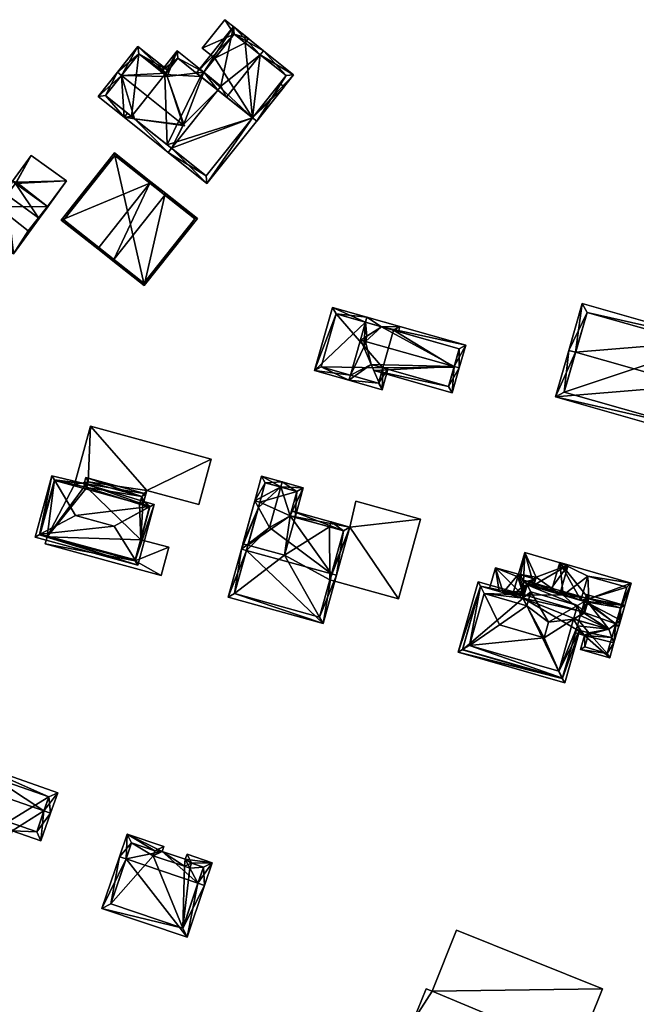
# Model space of a CAD drawing. Header units: inches. Extents: x 2685601 to 2690022, y 1235992 to 1239010.
# Tile 230 of 256: x 2688459 to 2688547, y 1238347 to 1238487. Entities that reach past the tile are written whole.
import ezdxf

# ---------------------------------------------------------------- set-up
doc = ezdxf.new("R2010")
doc.units = ezdxf.units.IN
doc.header["$MEASUREMENT"] = 0
doc.layers.add('Gebaeude Einzelhaus', color=10, linetype='Continuous')
doc.layers.add('Offenes Gebaeude', color=10, linetype='Continuous')

msp = doc.modelspace()

# ---------------------------------------------------------------- meshes
at = {"layer": 'Gebaeude Einzelhaus'}
mesh = msp.add_polyface(dxfattribs=at)
corners = [(2688489.291, 1238484.935, 491.861), (2688484.704, 1238482.938, 491.861), (2688486.533, 1238481.478, 491.861), (2688487.93, 1238486.98, 491.861), (2688491.316, 1238484.278, 491.861), (2688490.848, 1238483.692, 491.861), (2688487.93, 1238486.98, 482.44), (2688491.316, 1238484.278, 482.44), (2688484.704, 1238482.938, 482.44), (2688486.533, 1238481.478, 482.44), (2688490.848, 1238483.692, 482.44), (2688489.291, 1238484.935, 482.44)]
mesh.append_faces([[corners[k] for k in face] for face in [(3, 0, 4), (4, 0, 5), (3, 1, 0), (0, 1, 2)]], dxfattribs={"color": 13})
mesh.append_faces([[corners[k] for k in face] for face in [(6, 11, 8), (8, 11, 9), (6, 7, 11), (11, 7, 10), (7, 4, 10), (10, 4, 5), (8, 9, 1), (1, 9, 2), (1, 3, 8), (8, 3, 6), (3, 4, 6), (6, 4, 7)]], dxfattribs={"color": 41})
mesh = msp.add_polyface(dxfattribs=at)
corners = [(2688484.95, 1238479.496, 494.835), (2688489.173, 1238485.989, 494.231), (2688483.906, 1238479.39, 494.231), (2688487.401, 1238477.526, 497.373), (2688492.992, 1238481.981, 498.656), (2688493.46, 1238482.568, 498.656), (2688484.493, 1238478.922, 494.836), (2688488.194, 1238475.969, 498.656), (2688486.951, 1238476.961, 497.373), (2688491.898, 1238473.013, 494.836), (2688492.484, 1238472.545, 494.231), (2688497.75, 1238479.143, 494.231), (2688489.291, 1238484.935, 494.836), (2688496.696, 1238479.024, 494.835), (2688491.898, 1238473.013, 493.434), (2688485.403, 1238463.674, 492.967), (2688496.385, 1238477.433, 492.967), (2688480.338, 1238468.676, 497.373), (2688479.87, 1238468.09, 497.373), (2688495.799, 1238477.9, 493.434), (2688475.071, 1238472.88, 493.668), (2688473.608, 1238473.089, 492.967), (2688474.66, 1238473.207, 493.379), (2688474.075, 1238473.674, 492.967), (2688482.111, 1238472.099, 496.961), (2688481.953, 1238471.9, 496.961), (2688484.95, 1238479.496, 495.644), (2688479.75, 1238478.876, 493.622), (2688481.156, 1238482.546, 492.967), (2688479.406, 1238479.151, 493.379), (2688478.82, 1238479.619, 492.967), (2688484.483, 1238478.91, 495.644), (2688481.273, 1238481.49, 493.38), (2688479.579, 1238479.368, 493.379), (2688485.284, 1238464.728, 493.434), (2688491.898, 1238473.013, 482.44), (2688496.696, 1238479.024, 482.44), (2688490.848, 1238483.692, 491.861), (2688490.848, 1238483.692, 482.44), (2688489.291, 1238484.935, 491.861), (2688486.533, 1238481.478, 491.861), (2688484.95, 1238479.496, 482.44), (2688486.533, 1238481.478, 482.44), (2688484.493, 1238478.922, 482.44), (2688489.291, 1238484.935, 482.44), (2688484.483, 1238478.91, 482.44), (2688481.273, 1238481.49, 482.44), (2688479.406, 1238479.151, 482.44), (2688479.751, 1238469.144, 482.44), (2688474.66, 1238473.207, 482.44), (2688485.284, 1238464.728, 482.44)]
mesh.append_faces([[corners[k] for k in face] for face in [(15, 14, 16), (16, 14, 19), (18, 34, 15), (15, 34, 14), (18, 17, 34), (20, 21, 22), (22, 21, 23), (17, 18, 20), (20, 18, 21), (30, 33, 29), (26, 32, 28), (28, 32, 30), (30, 32, 33), (26, 31, 32), (27, 28, 29), (29, 28, 30), (24, 26, 27), (27, 26, 28), (24, 8, 26), (26, 8, 3), (20, 17, 25), (25, 17, 24), (24, 17, 8), (20, 18, 17), (23, 21, 22), (22, 21, 20), (20, 21, 18), (17, 14, 8), (14, 16, 19), (18, 15, 17), (17, 15, 14), (14, 15, 16), (9, 13, 10), (10, 13, 11), (11, 13, 5), (5, 13, 4), (2, 0, 6), (5, 12, 1), (1, 12, 2), (2, 12, 0), (5, 4, 12), (9, 4, 7), (9, 11, 4), (4, 11, 5), (9, 10, 11), (4, 3, 7), (7, 3, 8), (0, 2, 6), (5, 1, 4), (4, 1, 3), (3, 1, 0), (0, 1, 2)]], dxfattribs={"color": 13})
mesh.append_faces([[corners[k] for k in face] for face in [(35, 45, 43), (45, 47, 46), (35, 48, 45), (45, 48, 47), (47, 48, 49), (35, 50, 48), (26, 3, 0), (34, 35, 14), (34, 50, 35), (20, 48, 17), (17, 48, 34), (34, 48, 50), (20, 22, 48), (48, 22, 49), (33, 47, 29), (33, 46, 47), (33, 32, 46), (32, 45, 46), (32, 31, 45), (26, 6, 31), (31, 6, 45), (45, 6, 43), (26, 0, 6), (38, 42, 44), (36, 35, 38), (38, 35, 42), (42, 35, 41), (41, 35, 43), (0, 40, 6), (6, 40, 43), (43, 40, 41), (41, 40, 42), (0, 12, 40), (40, 12, 39), (4, 37, 12), (12, 37, 39), (37, 36, 38), (4, 13, 37), (37, 13, 36), (14, 13, 9), (14, 36, 13), (14, 35, 36), (7, 8, 9), (9, 8, 14)]], dxfattribs={"color": 41})
mesh = msp.add_polyface(dxfattribs=at)
corners = [(2688473.233, 1238479.017, 497.076), (2688469.903, 1238476.045, 492.967), (2688473.608, 1238473.089, 492.967), (2688472.648, 1238479.484, 497.076), (2688475.071, 1238472.88, 493.668), (2688479.87, 1238468.09, 492.967), (2688480.338, 1238468.676, 493.667), (2688482.029, 1238471.996, 497.075), (2688481.953, 1238471.9, 496.961), (2688482.192, 1238471.866, 497.076), (2688475.583, 1238483.161, 492.967), (2688479.579, 1238479.368, 493.379), (2688479.873, 1238479.737, 492.967), (2688479.75, 1238478.876, 493.622), (2688482.111, 1238472.099, 496.961), (2688470.956, 1238476.164, 493.667), (2688475.701, 1238482.108, 493.622), (2688479.406, 1238479.151, 493.379), (2688475.701, 1238482.108, 482.44), (2688479.406, 1238479.151, 482.44), (2688470.956, 1238476.164, 482.44), (2688474.66, 1238473.207, 493.379), (2688474.66, 1238473.207, 482.44)]
mesh.append_faces([[corners[k] for k in face] for face in [(13, 16, 11), (11, 16, 12), (12, 16, 10), (10, 16, 3), (3, 16, 0), (9, 7, 14), (7, 9, 8), (2, 4, 5), (5, 4, 6), (3, 15, 1), (1, 15, 2), (2, 15, 4), (3, 0, 15), (13, 7, 14), (14, 7, 9), (13, 0, 7), (0, 10, 3), (13, 11, 0), (0, 11, 10), (10, 11, 12), (7, 8, 9), (0, 4, 7), (7, 4, 8), (4, 5, 6), (0, 2, 4), (4, 2, 5), (3, 1, 0), (0, 1, 2)]], dxfattribs={"color": 13})
mesh.append_faces([[corners[k] for k in face] for face in [(19, 22, 18), (18, 22, 20), (15, 21, 4), (15, 20, 21), (21, 20, 22), (0, 16, 15), (15, 16, 20), (20, 16, 18), (18, 17, 19), (18, 16, 17), (17, 16, 13), (8, 14, 7)]], dxfattribs={"color": 41})
mesh = msp.add_polyface(dxfattribs=at)
corners = [(2688457.71, 1238463.984, 487.778), (2688456.495, 1238462.308, 489.463), (2688456.89, 1238462.022, 489.463), (2688458.155, 1238463.661, 487.778), (2688461.402, 1238458.748, 489.463), (2688462.682, 1238460.377, 487.778), (2688461.509, 1238458.67, 489.463), (2688462.725, 1238460.346, 487.778), (2688465.391, 1238464.021, 485.777), (2688460.376, 1238467.659, 485.777), (2688452.858, 1238457.293, 485.882), (2688457.873, 1238453.655, 485.882), (2688458.3, 1238463.85, 487.673), (2688455.6, 1238460.35, 488.243), (2688459.95, 1238456.9, 488.106), (2688462.7, 1238460.4, 487.765), (2688458.3, 1238463.85, 481.047), (2688455.6, 1238460.35, 481.047), (2688459.95, 1238456.9, 481.047), (2688462.7, 1238460.4, 481.047)]
mesh.append_faces([[corners[k] for k in face] for face in [(8, 15, 12), (8, 12, 9), (5, 15, 7), (7, 15, 8), (4, 5, 6), (14, 4, 6), (6, 5, 7), (13, 14, 11), (11, 14, 6), (10, 13, 11), (2, 13, 1), (1, 13, 10), (3, 2, 0), (12, 3, 0), (9, 12, 0), (0, 2, 1), (2, 11, 4), (4, 11, 6), (1, 10, 2), (2, 10, 11), (3, 9, 0), (7, 8, 5), (5, 8, 3), (3, 8, 9), (5, 6, 7), (3, 4, 5), (5, 4, 6), (0, 2, 3), (3, 2, 4), (0, 1, 2)]], dxfattribs={"color": 13})
mesh.append_faces([[corners[k] for k in face] for face in [(17, 19, 18), (16, 19, 17), (12, 19, 16), (15, 19, 12), (18, 19, 5), (5, 19, 15), (4, 18, 5), (14, 18, 4), (17, 18, 14), (13, 17, 14), (2, 17, 13), (16, 17, 3), (3, 17, 2), (12, 16, 3)]], dxfattribs={"color": 41})
mesh = msp.add_polyface(dxfattribs=at)
corners = [(2688477.254, 1238463.716, 491.438), (2688472.233, 1238468.006, 487.488), (2688464.669, 1238458.444, 487.488), (2688477.409, 1238463.911, 491.438), (2688470.001, 1238454.545, 491.438), (2688469.846, 1238454.349, 491.438), (2688472, 1238452.645, 493.808), (2688472.155, 1238452.841, 493.808), (2688479.409, 1238462.012, 493.808), (2688479.564, 1238462.208, 493.808), (2688476.476, 1238449.105, 489.7), (2688484.04, 1238458.668, 489.7), (2688465.02, 1238458.485, 487.638), (2688472.274, 1238467.655, 487.638), (2688476.435, 1238449.456, 489.879), (2688483.689, 1238458.626, 489.879), (2688483.689, 1238458.626, 481.292), (2688472.274, 1238467.655, 481.292), (2688465.02, 1238458.485, 481.292), (2688476.435, 1238449.456, 481.292)]
mesh.append_faces([[corners[k] for k in face] for face in [(0, 13, 3), (8, 0, 3), (15, 8, 9), (9, 8, 3), (11, 15, 9), (10, 14, 15), (10, 15, 11), (7, 14, 6), (6, 14, 10), (4, 7, 5), (12, 4, 5), (5, 7, 6), (2, 12, 5), (13, 12, 1), (3, 13, 1), (1, 12, 2), (8, 11, 9), (6, 10, 7), (7, 10, 8), (8, 10, 11), (0, 8, 3), (3, 8, 9), (5, 7, 4), (4, 7, 0), (0, 7, 8), (5, 6, 7), (0, 2, 4), (4, 2, 5), (3, 1, 0), (0, 1, 2)]], dxfattribs={"color": 13})
mesh.append_faces([[corners[k] for k in face] for face in [(17, 19, 18), (16, 19, 17), (15, 19, 16), (14, 19, 15), (7, 19, 14), (18, 19, 4), (4, 19, 7), (12, 18, 4), (17, 18, 12), (13, 17, 12), (16, 17, 0), (0, 17, 13), (8, 16, 0), (15, 16, 8)]], dxfattribs={"color": 41})
mesh = msp.add_polyface(dxfattribs=at)
corners = [(2688510.248, 1238443.235, 492.709), (2688508.169, 1238444.605, 494.316), (2688507.964, 1238443.884, 494.316), (2688512.884, 1238443.268, 490.998), (2688507.74, 1238440.338, 493.808), (2688505.828, 1238436.346, 494.316), (2688508.188, 1238441.919, 493.808), (2688508.791, 1238437.887, 492.67), (2688505.623, 1238435.624, 494.316), (2688510.338, 1238434.288, 490.997), (2688510.446, 1238437.418, 491.505), (2688511.167, 1238437.213, 490.997), (2688511.958, 1238442.751, 491.505), (2688512.679, 1238442.546, 490.998), (2688503.268, 1238445.995, 490.998), (2688500.721, 1238437.014, 490.997), (2688509.821, 1238435.214, 491.505), (2688503.785, 1238445.069, 491.486), (2688501.648, 1238437.531, 491.486), (2688511.958, 1238442.751, 481.096), (2688503.785, 1238445.069, 481.096), (2688501.648, 1238437.531, 481.096), (2688509.821, 1238435.214, 481.096), (2688510.446, 1238437.418, 481.096)]
mesh.append_faces([[corners[k] for k in face] for face in [(15, 18, 8), (8, 18, 5), (1, 17, 14), (14, 17, 15), (15, 17, 18), (1, 2, 17), (9, 16, 11), (11, 16, 10), (9, 8, 16), (16, 8, 5), (0, 3, 12), (12, 3, 13), (0, 1, 3), (0, 2, 1), (2, 15, 5), (5, 15, 8), (1, 14, 2), (2, 14, 15), (3, 12, 13), (3, 0, 12), (7, 9, 10), (10, 9, 11), (7, 8, 9), (4, 5, 7), (7, 5, 8), (0, 2, 6), (6, 2, 4), (4, 2, 5), (3, 1, 0), (0, 1, 2)]], dxfattribs={"color": 13})
mesh.append_faces([[corners[k] for k in face] for face in [(23, 20, 19), (23, 21, 20), (23, 22, 21), (10, 16, 23), (23, 16, 22), (5, 18, 16), (16, 18, 22), (22, 18, 21), (18, 17, 21), (21, 17, 20), (0, 17, 2), (17, 19, 20), (0, 12, 17), (17, 12, 19)]], dxfattribs={"color": 41})
mesh = msp.add_polyface(dxfattribs=at)
corners = [(2688537.901, 1238439.612, 498.147), (2688557.42, 1238441.255, 493.169), (2688538.83, 1238446.539, 493.169), (2688554.567, 1238434.874, 498.147), (2688555.529, 1238434.601, 498.147), (2688536.939, 1238439.885, 498.147), (2688535.053, 1238433.25, 493.169), (2688553.644, 1238427.966, 493.169), (2688539.519, 1238445.304, 493.888), (2688536.288, 1238433.939, 493.891), (2688552.955, 1238429.201, 493.89), (2688556.185, 1238440.566, 493.889), (2688556.185, 1238440.566, 483.537), (2688539.519, 1238445.304, 483.537), (2688536.288, 1238433.939, 483.537), (2688552.955, 1238429.201, 483.537)]
mesh.append_faces([[corners[k] for k in face] for face in [(11, 8, 1), (10, 3, 4), (4, 3, 11), (4, 11, 1), (7, 10, 4), (9, 10, 6), (6, 10, 7), (0, 9, 5), (8, 0, 5), (5, 9, 6), (1, 8, 2), (2, 8, 5), (3, 7, 4), (5, 6, 0), (0, 6, 3), (3, 6, 7), (0, 2, 5), (4, 1, 3), (3, 1, 0), (0, 1, 2)]], dxfattribs={"color": 13})
mesh.append_faces([[corners[k] for k in face] for face in [(12, 15, 14), (12, 14, 13), (10, 15, 3), (11, 15, 12), (3, 15, 11), (14, 15, 10), (9, 14, 10), (0, 14, 9), (13, 14, 8), (8, 14, 0), (12, 13, 8), (11, 12, 8)]], dxfattribs={"color": 41})
mesh = msp.add_polyface(dxfattribs=at)
corners = [(2688510.248, 1238443.235, 492.709), (2688522.245, 1238440.614, 492.258), (2688508.169, 1238444.604, 492.258), (2688520.608, 1238437.582, 494.279), (2688521.328, 1238437.378, 494.279), (2688507.965, 1238443.884, 492.708), (2688507.974, 1238441.164, 494.279), (2688508.188, 1238441.919, 493.808), (2688507.304, 1238441.354, 494.279), (2688520.324, 1238433.837, 492.258), (2688508.791, 1238437.887, 492.67), (2688509.171, 1238436.999, 492.258), (2688507.74, 1238440.338, 493.808), (2688521.319, 1238440.097, 492.709), (2688519.807, 1238434.764, 492.67), (2688520.583, 1238437.495, 481.096), (2688519.807, 1238434.764, 481.096), (2688521.319, 1238440.097, 481.096), (2688511.958, 1238442.751, 491.505), (2688511.958, 1238442.751, 481.096), (2688510.446, 1238437.418, 491.505), (2688510.446, 1238437.418, 481.096)]
mesh.append_faces([[corners[k] for k in face] for face in [(6, 12, 8), (9, 14, 4), (4, 14, 3), (9, 11, 14), (14, 11, 10), (2, 0, 5), (13, 4, 3), (2, 1, 0), (0, 1, 13), (13, 1, 4), (6, 8, 7), (10, 6, 12), (12, 6, 8), (9, 3, 11), (11, 3, 10), (10, 3, 6), (9, 4, 3), (6, 7, 8), (3, 0, 6), (6, 0, 7), (0, 2, 5), (4, 1, 3), (3, 1, 0), (0, 1, 2)]], dxfattribs={"color": 13})
mesh.append_faces([[corners[k] for k in face] for face in [(15, 19, 17), (15, 21, 19), (15, 16, 21), (16, 20, 21), (16, 14, 20), (20, 14, 10), (6, 7, 12), (13, 18, 0), (13, 17, 18), (18, 17, 19), (13, 15, 17), (3, 14, 13), (13, 14, 15), (15, 14, 16)]], dxfattribs={"color": 41})
mesh = msp.add_polyface(dxfattribs=at)
corners = [(2688476.11, 1238419.096, 486.884), (2688476.291, 1238417.865, 486.884), (2688476.86, 1238419.944, 486.884), (2688475.81, 1238417.996, 486.884), (2688486.018, 1238424.386, 486.884), (2688484.251, 1238417.924, 486.884), (2688468.8, 1238429.093, 486.884), (2688468.514, 1238421.173, 486.884), (2688466.526, 1238420.773, 486.884), (2688467.934, 1238420.444, 486.884), (2688468.29, 1238420.353, 486.884), (2688484.251, 1238417.924, 480.634), (2688476.86, 1238419.944, 480.634), (2688486.018, 1238424.386, 480.634), (2688468.8, 1238429.093, 480.634), (2688466.526, 1238420.773, 480.634), (2688476.291, 1238417.865, 480.634), (2688476.11, 1238419.096, 480.634), (2688475.81, 1238417.996, 480.634), (2688468.514, 1238421.173, 480.634), (2688467.934, 1238420.444, 480.634), (2688468.29, 1238420.353, 480.634)]
mesh.append_faces([[corners[k] for k in face] for face in [(7, 9, 10), (7, 8, 9), (7, 6, 8), (0, 2, 7), (7, 2, 6), (6, 2, 4), (4, 2, 5), (3, 1, 0), (0, 1, 2)]], dxfattribs={"color": 13})
mesh.append_faces([[corners[k] for k in face] for face in [(12, 13, 11), (12, 14, 13), (12, 19, 14), (14, 19, 15), (15, 19, 20), (20, 19, 21), (12, 17, 19), (12, 16, 17), (17, 16, 18), (12, 2, 16), (16, 2, 1), (8, 6, 15), (15, 6, 14), (6, 4, 14), (14, 4, 13), (4, 5, 13), (13, 5, 11), (5, 2, 11), (11, 2, 12)]], dxfattribs={"color": 41})
mesh = msp.add_polyface(dxfattribs=at)
corners = [(2688461.663, 1238413.731, 489.412), (2688463.328, 1238422.035, 489.412), (2688460.936, 1238413.286, 489.412), (2688463.745, 1238421.354, 489.412), (2688467.935, 1238420.95, 489.412), (2688475.539, 1238409.295, 489.412), (2688475.173, 1238410.039, 489.412), (2688477.903, 1238417.944, 489.412), (2688477.256, 1238417.661, 489.412), (2688476.424, 1238418.348, 489.412), (2688477.241, 1238417.607, 489.412), (2688476.724, 1238419.446, 489.412), (2688468.164, 1238421.786, 489.412), (2688463.745, 1238421.354, 489.569), (2688461.663, 1238413.731, 489.569), (2688466.699, 1238416.363, 490.992), (2688477.256, 1238417.661, 489.569), (2688472.175, 1238414.866, 490.992), (2688475.173, 1238410.039, 489.569), (2688477.241, 1238417.607, 489.569), (2688476.11, 1238419.096, 489.412), (2688468.514, 1238421.173, 489.412), (2688475.81, 1238417.996, 489.412), (2688475.189, 1238409.909, 489.412), (2688477.289, 1238417.594, 489.412), (2688461.55, 1238413.636, 489.412), (2688463.683, 1238421.438, 489.412), (2688467.934, 1238420.444, 489.412), (2688468.29, 1238420.353, 489.412), (2688466.526, 1238420.773, 486.884), (2688463.683, 1238421.438, 480.634), (2688467.934, 1238420.444, 486.884), (2688466.526, 1238420.773, 480.634), (2688461.55, 1238413.636, 480.634), (2688462.634, 1238413.34, 488.394), (2688462.634, 1238413.34, 480.634), (2688475.189, 1238409.909, 488.393), (2688476.012, 1238412.919, 488.394), (2688477.289, 1238417.594, 480.634), (2688476.012, 1238412.919, 480.634), (2688476.291, 1238417.865, 486.884), (2688476.291, 1238417.865, 480.634), (2688475.81, 1238417.996, 486.884), (2688476.11, 1238419.096, 486.884), (2688468.514, 1238421.173, 486.884), (2688468.29, 1238420.353, 486.884), (2688475.189, 1238409.909, 480.634), (2688467.934, 1238420.444, 480.634), (2688468.29, 1238420.353, 480.634), (2688476.11, 1238419.096, 480.634), (2688468.514, 1238421.173, 480.634), (2688475.81, 1238417.996, 480.634)]
mesh.append_faces([[corners[k] for k in face] for face in [(28, 4, 21), (4, 28, 27), (26, 4, 27), (25, 1, 26), (26, 1, 4), (25, 2, 1), (23, 5, 25), (25, 5, 2), (10, 7, 24), (24, 7, 23), (23, 7, 5), (20, 9, 22), (22, 9, 10), (10, 9, 7), (20, 11, 9), (21, 12, 20), (12, 21, 4), (20, 12, 11), (19, 16, 17), (18, 19, 17), (14, 17, 15), (14, 18, 17), (16, 15, 17), (16, 13, 15), (13, 14, 15), (4, 3, 8), (4, 11, 12), (8, 9, 4), (4, 9, 11), (6, 7, 10), (10, 7, 8), (8, 7, 9), (0, 5, 6), (6, 5, 7), (0, 2, 5), (3, 1, 0), (1, 3, 4), (0, 1, 2)]], dxfattribs={"color": 13})
mesh.append_faces([[corners[k] for k in face] for face in [(39, 41, 38), (39, 51, 41), (39, 48, 51), (51, 48, 49), (49, 48, 50), (39, 35, 48), (48, 35, 47), (47, 35, 32), (32, 35, 30), (30, 35, 33), (39, 46, 35), (45, 31, 28), (28, 31, 27), (44, 45, 21), (21, 45, 28), (21, 20, 44), (44, 20, 43), (42, 43, 22), (22, 43, 20), (10, 40, 22), (22, 40, 42), (40, 38, 41), (10, 24, 40), (40, 24, 38), (38, 37, 39), (37, 23, 36), (38, 24, 37), (37, 24, 23), (23, 34, 36), (34, 33, 35), (23, 25, 34), (34, 25, 33), (25, 26, 33), (33, 26, 30), (30, 29, 32), (29, 27, 31), (30, 26, 29), (29, 26, 27), (8, 3, 16), (16, 3, 13), (10, 8, 19), (19, 8, 16), (6, 10, 18), (18, 10, 19), (0, 6, 14), (14, 6, 18), (3, 0, 13), (13, 0, 14)]], dxfattribs={"color": 41})
mesh = msp.add_polyface(dxfattribs=at)
corners = [(2688497.234, 1238416.303, 487.814), (2688497.957, 1238416.103, 487.398), (2688499.125, 1238420.325, 487.398), (2688495.901, 1238420.44, 489.134), (2688496.101, 1238421.163, 489.134), (2688494.297, 1238414.641, 489.134), (2688492.734, 1238417.52, 487.829), (2688490.524, 1238412.346, 487.398), (2688491.247, 1238412.146, 487.829), (2688492.219, 1238418.469, 487.398), (2688493.188, 1238421.969, 487.398), (2688498.203, 1238419.803, 487.813), (2688493.71, 1238421.046, 487.829), (2688491.04, 1238411.398, 491.347), (2688488.415, 1238404.725, 487.398), (2688501.946, 1238400.98, 487.398), (2688490.318, 1238411.598, 491.347), (2688503.126, 1238408.053, 491.347), (2688503.848, 1238407.853, 491.347), (2688505.75, 1238414.724, 487.398), (2688497.434, 1238417.026, 487.398), (2688492.941, 1238418.269, 487.398), (2688489.338, 1238405.248, 487.814), (2688501.424, 1238401.903, 487.814), (2688504.828, 1238414.201, 487.814), (2688497.957, 1238416.103, 481.475), (2688497.234, 1238416.303, 481.475), (2688498.203, 1238419.803, 481.475), (2688493.71, 1238421.046, 481.475), (2688492.941, 1238418.269, 481.475), (2688491.247, 1238412.146, 481.475), (2688496.463, 1238410.703, 481.475), (2688489.338, 1238405.248, 481.475), (2688501.424, 1238401.903, 481.475), (2688502.894, 1238407.214, 487.298), (2688502.894, 1238407.214, 481.475), (2688504.828, 1238414.201, 487.298), (2688502.869, 1238414.743, 487.298), (2688502.869, 1238414.743, 481.475), (2688504.828, 1238414.201, 481.475)]
mesh.append_faces([[corners[k] for k in face] for face in [(18, 24, 19), (19, 24, 20), (20, 24, 0), (18, 17, 24), (15, 23, 18), (18, 23, 17), (16, 22, 14), (14, 22, 15), (15, 22, 23), (16, 13, 22), (6, 9, 21), (6, 16, 9), (6, 13, 16), (9, 6, 21), (0, 19, 20), (5, 17, 0), (0, 17, 19), (19, 17, 18), (5, 13, 17), (9, 16, 6), (6, 16, 5), (5, 16, 13), (13, 15, 17), (17, 15, 18), (16, 14, 13), (13, 14, 15), (12, 4, 3), (12, 10, 4), (6, 9, 12), (12, 9, 10), (8, 7, 6), (6, 7, 9), (2, 11, 4), (4, 11, 3), (2, 1, 11), (11, 1, 0), (9, 3, 10), (10, 3, 4), (9, 6, 3), (3, 6, 5), (9, 7, 6), (6, 7, 8), (0, 3, 5), (0, 2, 3), (3, 2, 4), (0, 1, 2)]], dxfattribs={"color": 13})
mesh.append_faces([[corners[k] for k in face] for face in [(35, 38, 39), (30, 31, 32), (32, 31, 33), (33, 31, 35), (35, 31, 38), (38, 31, 25), (25, 37, 38), (37, 24, 36), (37, 0, 24), (25, 1, 37), (37, 1, 0), (24, 34, 36), (34, 33, 35), (34, 23, 33), (24, 17, 34), (34, 17, 23), (23, 22, 33), (33, 22, 32), (22, 30, 32), (6, 8, 13), (13, 8, 22), (22, 8, 30), (29, 26, 30), (30, 26, 31), (31, 26, 25), (29, 27, 26), (29, 28, 27), (6, 30, 8), (6, 29, 30), (6, 12, 29), (29, 12, 28), (3, 11, 12), (12, 11, 28), (28, 11, 27), (0, 26, 11), (11, 26, 27), (1, 26, 0), (1, 25, 26)]], dxfattribs={"color": 41})
mesh = msp.add_polyface(dxfattribs=at)
corners = [(2688505.75, 1238414.724, 487.298), (2688515.829, 1238415.851, 487.298), (2688506.578, 1238418.411, 487.298), (2688512.689, 1238404.504, 487.298), (2688504.828, 1238414.201, 487.298), (2688503.069, 1238415.466, 487.298), (2688502.894, 1238407.214, 487.298), (2688502.869, 1238414.743, 487.298), (2688506.578, 1238418.411, 481.475), (2688515.829, 1238415.851, 481.475), (2688505.75, 1238414.724, 481.475), (2688503.069, 1238415.466, 481.475), (2688502.869, 1238414.743, 481.475), (2688502.894, 1238407.214, 481.475), (2688512.689, 1238404.504, 481.475), (2688504.828, 1238414.201, 481.475)]
mesh.append_faces([[corners[k] for k in face] for face in [(4, 5, 7), (3, 0, 6), (6, 0, 4), (4, 0, 5), (3, 1, 0), (0, 1, 2)]], dxfattribs={"color": 13})
mesh.append_faces([[corners[k] for k in face] for face in [(10, 15, 11), (11, 15, 12), (10, 13, 15), (10, 14, 13), (10, 9, 14), (10, 8, 9), (1, 3, 9), (9, 3, 14), (14, 3, 13), (13, 3, 6), (7, 5, 12), (12, 5, 11), (5, 0, 11), (11, 0, 10), (0, 2, 10), (10, 2, 8), (2, 1, 8), (8, 1, 9)]], dxfattribs={"color": 41})
mesh = msp.add_polyface(dxfattribs=at)
corners = [(2688475.189, 1238409.909, 488.393), (2688478.863, 1238407.829, 488.393), (2688479.959, 1238411.84, 488.393), (2688462.36, 1238412.34, 488.393), (2688476.012, 1238412.919, 488.394), (2688462.634, 1238413.34, 488.394), (2688462.36, 1238412.34, 480.634), (2688462.634, 1238413.34, 480.634), (2688478.863, 1238407.829, 480.634), (2688479.959, 1238411.84, 480.634), (2688476.012, 1238412.919, 480.634), (2688475.189, 1238409.909, 480.634)]
mesh.append_faces([[corners[k] for k in face] for face in [(3, 0, 5), (0, 2, 4), (3, 1, 0), (0, 1, 2)]], dxfattribs={"color": 13})
mesh.append_faces([[corners[k] for k in face] for face in [(8, 11, 9), (9, 11, 10), (8, 6, 11), (11, 6, 7), (4, 2, 10), (10, 2, 9), (2, 1, 9), (9, 1, 8), (1, 3, 8), (8, 3, 6), (6, 5, 7), (6, 3, 5)]], dxfattribs={"color": 41})
mesh = msp.add_polyface(dxfattribs=at)
corners = [(2688544.269, 1238403.213, 488.319), (2688544.031, 1238400.573, 488.319), (2688545.803, 1238406.746, 488.319), (2688543.609, 1238400.912, 488.319), (2688543.551, 1238400.711, 488.319), (2688539.772, 1238404.506, 488.319), (2688535.625, 1238409.666, 488.319), (2688536.126, 1238405.043, 488.319), (2688534.436, 1238405.52, 488.319), (2688538.643, 1238404.317, 488.319), (2688536.124, 1238405.036, 488.319), (2688539.199, 1238404.156, 488.319), (2688539.636, 1238404.029, 488.319), (2688539.65, 1238407.75, 488.319), (2688544.25, 1238402.85, 488.319), (2688545.2, 1238406.15, 488.319), (2688543.648, 1238400.901, 488.319), (2688539.65, 1238407.75, 481.84), (2688545.2, 1238406.15, 481.84), (2688538.643, 1238404.317, 481.84), (2688543.609, 1238400.912, 481.84), (2688543.648, 1238400.901, 481.84), (2688544.25, 1238402.85, 481.84), (2688544.269, 1238403.213, 481.84), (2688539.772, 1238404.506, 481.84), (2688539.636, 1238404.029, 481.84)]
mesh.append_faces([[corners[k] for k in face] for face in [(8, 7, 10), (7, 13, 9), (16, 4, 3), (14, 1, 16), (16, 1, 4), (13, 2, 15), (15, 2, 14), (14, 2, 1), (8, 6, 7), (7, 6, 13), (13, 6, 2), (5, 11, 12), (5, 9, 11), (7, 8, 10), (5, 6, 9), (9, 6, 7), (7, 6, 8), (0, 2, 5), (5, 2, 6), (4, 1, 3), (3, 1, 0), (0, 1, 2)]], dxfattribs={"color": 13})
mesh.append_faces([[corners[k] for k in face] for face in [(20, 22, 21), (18, 24, 17), (17, 24, 19), (19, 24, 25), (20, 23, 22), (22, 23, 18), (18, 23, 24), (14, 16, 22), (22, 16, 21), (15, 14, 18), (18, 14, 22), (21, 16, 20), (20, 16, 3), (17, 19, 13), (13, 19, 9), (13, 15, 17), (17, 15, 18)]], dxfattribs={"color": 41})
mesh = msp.add_polyface(dxfattribs=at)
corners = [(2688524.364, 1238406.292, 491.765), (2688521.15, 1238396.904, 491.479), (2688521.777, 1238397.278, 491.765), (2688524.03, 1238406.943, 491.479), (2688522.769, 1238397.87, 492.217), (2688524.89, 1238405.266, 492.217), (2688536.009, 1238393.196, 491.765), (2688536.343, 1238392.545, 491.479), (2688535.483, 1238394.223, 492.217), (2688538.505, 1238400.08, 491.479), (2688538.156, 1238400.676, 491.765), (2688537.604, 1238401.619, 492.217), (2688538.596, 1238402.21, 491.765), (2688538.572, 1238402.126, 491.765), (2688539.184, 1238402.447, 491.479), (2688539.223, 1238402.584, 491.479), (2688538.743, 1238402.722, 491.479), (2688530.568, 1238405.067, 491.479), (2688530.4, 1238404.595, 491.748), (2688530.43, 1238404.586, 491.748), (2688530.947, 1238403.529, 492.217), (2688527.044, 1238400.79, 495.482), (2688533.405, 1238398.965, 495.482), (2688524.373, 1238406.324, 491.748), (2688521.768, 1238397.247, 491.747), (2688536, 1238393.164, 491.747), (2688530.976, 1238406.489, 491.766), (2688529.949, 1238404.724, 491.479), (2688530.639, 1238407.13, 491.479), (2688531.506, 1238405.479, 492.217), (2688534.048, 1238401.201, 495.482), (2688538.164, 1238403.569, 492.217), (2688539.151, 1238404.145, 491.765), (2688539.775, 1238404.509, 491.479), (2688539.157, 1238404.166, 491.753), (2688530.982, 1238406.511, 491.753), (2688530.43, 1238404.586, 491.766), (2688530.568, 1238405.067, 489.716), (2688530.43, 1238404.586, 489.842), (2688530.568, 1238405.067, 489.414), (2688530.43, 1238404.586, 481.84), (2688530.43, 1238404.586, 489.453), (2688530.568, 1238405.067, 481.84), (2688530.568, 1238405.067, 489.579), (2688530.513, 1238404.877, 489.666), (2688530.568, 1238405.067, 489.616), (2688530.43, 1238404.586, 489.579), (2688530.43, 1238404.586, 489.64), (2688525.643, 1238405.959, 488.957), (2688524.373, 1238406.324, 481.84), (2688526.997, 1238405.571, 488.957), (2688527.567, 1238405.408, 489.842), (2688525.643, 1238405.959, 489.057), (2688528.921, 1238405.019, 489.057), (2688528.921, 1238405.019, 488.957), (2688530.357, 1238404.607, 489.453), (2688521.768, 1238397.247, 481.84), (2688536, 1238393.164, 481.84), (2688538.743, 1238402.722, 491.394), (2688538.006, 1238400.153, 491.438), (2688538.006, 1238400.153, 481.84), (2688538.743, 1238402.722, 481.84), (2688538.364, 1238401.401, 481.84), (2688539.157, 1238404.166, 490.494), (2688536.124, 1238405.036, 488.319), (2688536.124, 1238405.036, 481.84), (2688530.982, 1238406.511, 481.84), (2688531.882, 1238406.253, 489.235), (2688530.982, 1238406.511, 489.235), (2688534.149, 1238405.603, 489.296), (2688531.882, 1238406.253, 489.296), (2688535.656, 1238405.17, 488.957), (2688535.656, 1238405.17, 489.057), (2688536.124, 1238405.036, 490.303), (2688531.91, 1238406.245, 489.899), (2688530.982, 1238406.511, 489.578), (2688536.351, 1238404.971, 490.494), (2688530.886, 1238406.177, 489.323), (2688530.608, 1238405.208, 489.579), (2688530.717, 1238405.587, 489.578), (2688539.157, 1238404.166, 481.84)]
mesh.append_faces([[corners[k] for k in face] for face in [(18, 26, 36), (18, 27, 26), (26, 27, 28), (33, 35, 28), (28, 35, 26), (32, 34, 33), (33, 34, 35), (15, 32, 33), (15, 12, 32), (29, 30, 31), (32, 26, 31), (31, 26, 29), (32, 28, 26), (32, 33, 28), (12, 31, 11), (12, 15, 31), (31, 15, 32), (32, 15, 33), (22, 11, 30), (30, 11, 31), (30, 20, 22), (30, 29, 20), (26, 18, 29), (29, 18, 20), (28, 27, 26), (26, 27, 18), (12, 16, 15), (12, 14, 13), (12, 15, 14), (7, 6, 9), (9, 6, 10), (1, 25, 7), (7, 25, 6), (2, 24, 1), (1, 24, 25), (3, 23, 0), (3, 17, 23), (23, 17, 18), (18, 17, 19), (3, 0, 1), (1, 0, 2), (4, 22, 21), (4, 8, 22), (5, 4, 21), (8, 11, 22), (21, 20, 5), (21, 22, 20), (18, 5, 20), (19, 17, 18), (18, 17, 5), (5, 17, 0), (0, 17, 3), (12, 15, 16), (12, 14, 15), (12, 13, 14), (12, 11, 13), (8, 10, 11), (6, 9, 8), (8, 9, 10), (6, 7, 9), (2, 6, 4), (4, 6, 8), (2, 1, 6), (6, 1, 7), (0, 4, 5), (0, 2, 4), (3, 1, 0), (0, 1, 2)]], dxfattribs={"color": 13})
mesh.append_faces([[corners[k] for k in face] for face in [(65, 42, 66), (65, 61, 42), (65, 80, 61), (36, 19, 18), (17, 79, 37), (17, 35, 79), (79, 35, 75), (17, 26, 35), (17, 36, 26), (17, 19, 36), (45, 78, 43), (66, 42, 68), (68, 42, 77), (77, 42, 39), (76, 34, 63), (73, 35, 76), (76, 35, 34), (73, 74, 35), (35, 74, 75), (64, 72, 73), (73, 72, 74), (64, 71, 72), (64, 69, 71), (69, 67, 70), (64, 66, 69), (69, 66, 67), (67, 66, 68), (64, 65, 66), (34, 32, 63), (63, 32, 58), (58, 32, 16), (16, 32, 12), (40, 56, 49), (40, 57, 56), (40, 60, 57), (40, 62, 60), (40, 61, 62), (40, 42, 61), (59, 57, 60), (10, 6, 59), (59, 6, 57), (57, 6, 25), (13, 58, 12), (12, 58, 16), (25, 24, 57), (57, 24, 56), (0, 56, 2), (2, 56, 24), (0, 49, 56), (0, 23, 49), (40, 54, 41), (41, 54, 55), (53, 47, 46), (40, 50, 54), (54, 50, 53), (53, 50, 47), (51, 18, 38), (38, 18, 19), (48, 23, 52), (52, 23, 51), (51, 23, 18), (40, 49, 50), (50, 49, 48), (48, 49, 23), (47, 44, 46), (46, 44, 43), (43, 44, 45), (42, 40, 39), (39, 40, 41), (17, 38, 19), (17, 37, 38)]], dxfattribs={"color": 41})
mesh = msp.add_polyface(dxfattribs=at)
corners = [(2688543.358, 1238398.223, 491.212), (2688544.283, 1238401.448, 491.212), (2688543.616, 1238400.937, 491.617), (2688543.063, 1238399.01, 491.617), (2688542.626, 1238400.178, 492.217), (2688539.293, 1238404.648, 490.194), (2688544.888, 1238403.556, 489.899), (2688539.429, 1238405.123, 489.899), (2688539.157, 1238404.166, 490.494), (2688536.348, 1238404.979, 490.49), (2688536.133, 1238405.554, 490.194), (2688536.351, 1238404.971, 490.494), (2688538.743, 1238402.722, 491.394), (2688538.572, 1238402.126, 491.765), (2688537.604, 1238401.619, 492.217), (2688535.643, 1238405.174, 489.899), (2688535.781, 1238405.655, 489.899), (2688536.124, 1238405.036, 490.303), (2688544.269, 1238403.213, 490.198), (2688539.772, 1238404.506, 490.197), (2688539.199, 1238404.156, 490.493), (2688539.636, 1238404.029, 490.494), (2688536.126, 1238405.043, 490.303), (2688538.006, 1238400.153, 491.438), (2688537.868, 1238399.672, 491.139), (2688539.178, 1238399.296, 491.139), (2688542.753, 1238396.114, 489.898), (2688538.606, 1238397.304, 489.898), (2688538.156, 1238400.676, 491.765), (2688539.225, 1238397.647, 490.198), (2688542.41, 1238396.733, 490.198), (2688539.797, 1238399.639, 491.439), (2688543.609, 1238400.912, 488.319), (2688543.063, 1238399.01, 481.84), (2688543.609, 1238400.912, 481.84), (2688544.269, 1238403.213, 488.319), (2688539.772, 1238404.506, 488.319), (2688539.636, 1238404.029, 488.319), (2688539.199, 1238404.156, 488.319), (2688536.126, 1238405.043, 488.319), (2688538.643, 1238404.317, 488.319), (2688536.126, 1238405.043, 481.84), (2688538.643, 1238404.317, 481.84), (2688536.124, 1238405.036, 488.319), (2688536.124, 1238405.036, 481.84), (2688542.626, 1238400.178, 481.84), (2688538.743, 1238402.722, 481.84), (2688538.364, 1238401.401, 481.84), (2688539.636, 1238404.029, 481.84), (2688539.157, 1238404.166, 481.84), (2688544.269, 1238403.213, 481.84), (2688539.772, 1238404.506, 481.84), (2688539.797, 1238399.639, 481.84), (2688538.006, 1238400.153, 481.84), (2688539.225, 1238397.647, 481.84), (2688542.41, 1238396.733, 481.84)]
mesh.append_faces([[corners[k] for k in face] for face in [(31, 25, 23), (23, 25, 24), (27, 30, 26), (26, 30, 0), (0, 30, 3), (31, 29, 25), (25, 29, 27), (27, 29, 30), (28, 4, 14), (23, 25, 28), (28, 25, 4), (4, 25, 3), (3, 25, 0), (0, 25, 26), (26, 25, 27), (23, 24, 25), (10, 15, 16), (10, 22, 15), (15, 22, 17), (10, 9, 22), (5, 9, 10), (5, 20, 9), (6, 19, 7), (7, 19, 5), (5, 19, 20), (20, 19, 21), (1, 18, 6), (6, 18, 19), (1, 2, 18), (0, 2, 1), (0, 3, 2), (9, 17, 11), (9, 10, 17), (17, 10, 15), (15, 10, 16), (4, 13, 14), (2, 12, 4), (4, 12, 13), (1, 8, 2), (2, 8, 12), (8, 5, 11), (11, 5, 9), (9, 5, 10), (1, 6, 8), (8, 6, 5), (5, 6, 7), (0, 2, 3), (3, 2, 4), (0, 1, 2)]], dxfattribs={"color": 13})
mesh.append_faces([[corners[k] for k in face] for face in [(52, 55, 54), (52, 33, 55), (52, 45, 33), (52, 47, 45), (52, 53, 47), (3, 30, 33), (33, 30, 55), (30, 29, 55), (55, 29, 54), (29, 52, 54), (29, 31, 52), (52, 23, 53), (52, 31, 23), (34, 48, 50), (50, 48, 51), (42, 44, 41), (42, 49, 44), (48, 46, 49), (34, 45, 48), (48, 45, 46), (46, 45, 47), (34, 33, 45), (39, 17, 22), (39, 43, 17), (39, 41, 43), (43, 41, 44), (39, 40, 41), (41, 40, 42), (40, 20, 38), (39, 9, 40), (40, 9, 20), (39, 22, 9), (37, 20, 21), (37, 38, 20), (37, 19, 36), (37, 21, 19), (19, 35, 36), (19, 18, 35), (18, 32, 35), (32, 33, 34), (32, 3, 33), (18, 2, 32), (32, 2, 3)]], dxfattribs={"color": 41})
mesh = msp.add_polyface(dxfattribs=at)
corners = [(2688451.407, 1238378.072, 478.797), (2688451.485, 1238381.326, 473.741), (2688450.464, 1238378.401, 478.797), (2688462.199, 1238374.301, 478.797), (2688464.165, 1238376.896, 473.741), (2688463.143, 1238373.971, 478.797), (2688457.691, 1238371.475, 477.208), (2688446.108, 1238365.934, 473.741), (2688454.706, 1238362.93, 473.741), (2688461.773, 1238370.049, 477.206), (2688452.099, 1238380.053, 475.372), (2688462.891, 1238376.283, 475.371), (2688447.381, 1238366.548, 474.124), (2688454.093, 1238364.204, 474.124), (2688461.159, 1238371.323, 477.59), (2688457.078, 1238372.749, 477.591), (2688452.099, 1238380.053, 464.42), (2688462.891, 1238376.283, 464.42), (2688447.381, 1238366.548, 464.42), (2688454.093, 1238364.204, 464.42), (2688457.078, 1238372.749, 464.42), (2688461.159, 1238371.323, 464.42)]
mesh.append_faces([[corners[k] for k in face] for face in [(14, 3, 5), (5, 3, 11), (5, 11, 4), (9, 14, 5), (15, 14, 6), (13, 15, 6), (6, 14, 9), (12, 13, 8), (8, 13, 6), (7, 12, 8), (0, 12, 2), (10, 0, 2), (2, 12, 7), (11, 10, 1), (4, 11, 1), (1, 10, 2), (3, 9, 5), (0, 6, 3), (3, 6, 9), (2, 7, 0), (0, 7, 6), (6, 7, 8), (4, 3, 5), (4, 1, 3), (3, 1, 0), (0, 1, 2)]], dxfattribs={"color": 13})
mesh.append_faces([[corners[k] for k in face] for face in [(18, 20, 19), (16, 20, 18), (17, 21, 20), (17, 20, 16), (14, 21, 3), (11, 21, 17), (3, 21, 11), (20, 21, 14), (15, 20, 14), (19, 20, 13), (13, 20, 15), (18, 19, 12), (12, 19, 13), (16, 18, 12), (0, 16, 12), (10, 16, 0), (17, 16, 11), (11, 16, 10)]], dxfattribs={"color": 41})
mesh = msp.add_polyface(dxfattribs=at)
corners = [(2688482.325, 1238367.416, 473.779), (2688486.161, 1238366.903, 472.951), (2688482.564, 1238368.121, 472.951), (2688484.122, 1238363.996, 476.744), (2688485.069, 1238363.675, 476.744), (2688479.019, 1238368.536, 473.779), (2688474.044, 1238371.006, 472.951), (2688479.258, 1238369.241, 472.951), (2688473.898, 1238367.458, 476.744), (2688472.951, 1238367.779, 476.744), (2688470.46, 1238360.425, 473.741), (2688482.578, 1238356.321, 473.741), (2688483.19, 1238366.854, 474.063), (2688482.191, 1238366.415, 474.883), (2688477.99, 1238368.615, 474.063), (2688477.751, 1238367.91, 474.892), (2688474.67, 1238369.739, 474.063), (2688471.728, 1238361.051, 474.128), (2688481.951, 1238357.589, 474.128), (2688484.894, 1238366.276, 474.064), (2688482.951, 1238366.149, 474.892), (2688477.751, 1238367.91, 467.18), (2688482.191, 1238366.415, 467.18), (2688477.99, 1238368.615, 467.18), (2688474.67, 1238369.739, 467.18), (2688471.728, 1238361.051, 467.18), (2688481.951, 1238357.589, 467.18), (2688484.894, 1238366.276, 467.18), (2688483.19, 1238366.854, 467.18), (2688482.951, 1238366.149, 467.18)]
mesh.append_faces([[corners[k] for k in face] for face in [(12, 20, 13), (19, 12, 1), (3, 19, 4), (18, 3, 4), (4, 19, 1), (11, 18, 4), (17, 18, 10), (10, 18, 11), (8, 17, 9), (16, 8, 9), (9, 17, 10), (14, 16, 6), (6, 16, 9), (7, 14, 6), (15, 14, 5), (13, 15, 5), (5, 14, 7), (0, 12, 13), (0, 13, 5), (1, 12, 2), (2, 12, 0), (8, 11, 3), (3, 11, 4), (9, 10, 8), (8, 10, 11), (8, 6, 9), (3, 5, 8), (8, 5, 6), (6, 5, 7), (3, 0, 5), (4, 1, 3), (3, 1, 0), (0, 1, 2)]], dxfattribs={"color": 13})
mesh.append_faces([[corners[k] for k in face] for face in [(27, 29, 28), (26, 29, 27), (21, 26, 25), (21, 25, 24), (21, 24, 23), (22, 29, 26), (22, 26, 21), (13, 29, 22), (20, 29, 13), (28, 29, 12), (12, 29, 20), (27, 28, 12), (19, 27, 12), (3, 27, 19), (26, 27, 18), (18, 27, 3), (25, 26, 17), (17, 26, 18), (24, 25, 17), (8, 24, 17), (16, 24, 8), (23, 24, 14), (14, 24, 16), (21, 23, 14), (15, 21, 14), (22, 21, 13), (13, 21, 15)]], dxfattribs={"color": 41})
mesh = msp.add_polyface(dxfattribs=at)
corners = [(2688537.195, 1238335.399, 474.116), (2688538.918, 1238339.679, 474.116), (2688538.109, 1238340.005, 474.116), (2688517.454, 1238348.639, 474.116), (2688541.711, 1238348.955, 474.116), (2688514.781, 1238344.42, 474.116), (2688520.946, 1238357.314, 474.116), (2688516.615, 1238348.976, 474.116), (2688541.711, 1238348.955, 459.842), (2688538.109, 1238340.005, 459.842), (2688520.946, 1238357.314, 459.842), (2688517.454, 1238348.639, 459.842), (2688516.615, 1238348.976, 459.842), (2688514.781, 1238344.42, 459.842), (2688537.195, 1238335.399, 459.842), (2688538.918, 1238339.679, 459.842)]
mesh.append_faces([[corners[k] for k in face] for face in [(5, 3, 7), (3, 4, 6), (0, 2, 5), (5, 2, 3), (3, 2, 4), (0, 1, 2)]], dxfattribs={"color": 13})
mesh.append_faces([[corners[k] for k in face] for face in [(8, 11, 10), (11, 13, 12), (8, 9, 11), (11, 9, 13), (13, 9, 14), (14, 9, 15), (2, 1, 9), (9, 1, 15), (1, 0, 15), (15, 0, 14), (0, 5, 14), (14, 5, 13), (5, 7, 13), (13, 7, 12), (7, 3, 12), (12, 3, 11), (3, 6, 11), (11, 6, 10), (6, 4, 10), (10, 4, 8), (4, 2, 8), (8, 2, 9)]], dxfattribs={"color": 41})
at = {"layer": 'Offenes Gebaeude'}
mesh = msp.add_polyface(dxfattribs=at)
corners = [(2688532.185, 1238407.308, 489.057), (2688530.465, 1238406.893, 489.278), (2688531.944, 1238406.469, 489.278), (2688530.066, 1238407.916, 489.057), (2688530.568, 1238405.067, 489.716), (2688527.567, 1238405.408, 489.842), (2688530.43, 1238404.586, 489.842), (2688530.717, 1238405.587, 489.578), (2688529.776, 1238407.999, 489.057), (2688526.498, 1238408.939, 489.057), (2688525.643, 1238405.959, 489.057), (2688536.845, 1238409.316, 489.057), (2688530.663, 1238411.09, 489.057), (2688532.296, 1238407.591, 489.899), (2688531.91, 1238406.245, 489.899), (2688535.656, 1238405.17, 489.057), (2688530.982, 1238406.511, 489.578), (2688528.921, 1238405.019, 489.057), (2688530.43, 1238404.586, 489.579), (2688530.568, 1238405.067, 489.579), (2688530.608, 1238405.208, 489.579), (2688529.667, 1238407.619, 489.057), (2688532.185, 1238407.308, 488.957), (2688531.882, 1238406.253, 489.235), (2688531.882, 1238406.253, 489.296), (2688529.776, 1238407.999, 488.957), (2688526.498, 1238408.939, 488.957), (2688525.643, 1238405.959, 488.957), (2688530.568, 1238405.067, 489.616), (2688530.513, 1238404.877, 489.666), (2688530.437, 1238406.306, 489.323), (2688530.982, 1238406.511, 489.235), (2688530.886, 1238406.177, 489.323), (2688526.997, 1238405.571, 488.957), (2688530.43, 1238404.586, 489.64), (2688530.663, 1238411.09, 488.957), (2688536.845, 1238409.316, 488.957), (2688528.921, 1238405.019, 488.957), (2688535.656, 1238405.17, 488.957), (2688530.568, 1238405.067, 489.414), (2688530.357, 1238404.607, 489.453), (2688530.43, 1238404.586, 489.453), (2688534.149, 1238405.603, 489.296)]
mesh.append_faces([[corners[k] for k in face] for face in [(17, 20, 21), (17, 19, 20), (17, 18, 19), (13, 16, 14), (13, 8, 16), (16, 8, 7), (13, 12, 8), (13, 15, 11), (13, 14, 15), (11, 12, 13), (9, 10, 5), (9, 5, 8), (8, 5, 7), (7, 5, 4), (4, 5, 6), (3, 1, 0), (0, 1, 2)]], dxfattribs={"color": 13})
mesh.append_faces([[corners[k] for k in face] for face in [(37, 30, 40), (37, 25, 30), (25, 35, 3), (3, 35, 1), (38, 42, 36), (35, 2, 1), (2, 42, 24), (35, 36, 2), (2, 36, 42), (39, 30, 32), (41, 40, 39), (39, 40, 30), (36, 11, 38), (38, 11, 15), (37, 17, 21), (25, 37, 21), (8, 12, 25), (25, 12, 35), (12, 11, 35), (35, 11, 36), (33, 27, 26), (26, 29, 33), (33, 29, 34), (30, 31, 32), (22, 23, 31), (25, 22, 31), (30, 25, 31), (26, 21, 29), (29, 21, 28), (28, 21, 20), (26, 25, 21), (26, 27, 9), (9, 27, 10), (25, 26, 9), (8, 25, 9), (22, 3, 0), (22, 25, 3), (22, 2, 23), (23, 2, 24), (22, 0, 2)]], dxfattribs={"color": 41})

doc.saveas('drawing.dxf')
